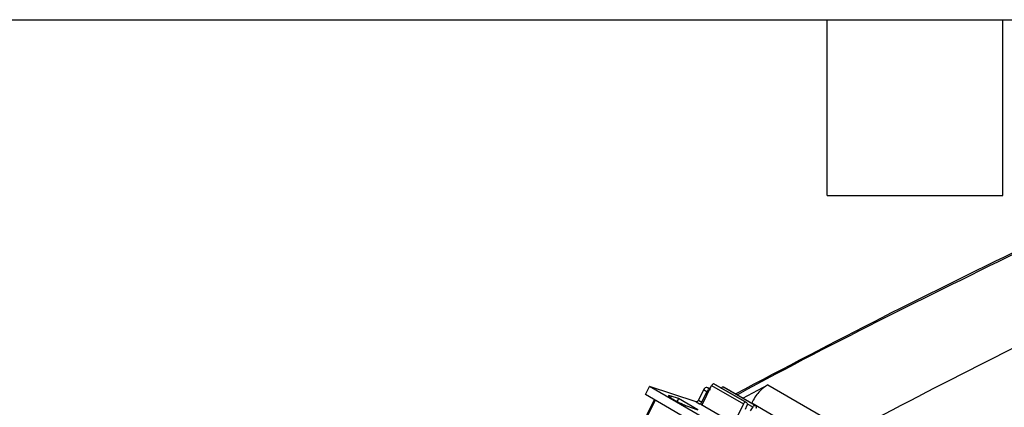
# Model space of a CAD drawing. Header units: millimetres. Extents: x 6 to 273, y 6 to 210.
# Tile 16 of 17: x 209 to 252, y 193 to 210. Entities that reach past the tile are written whole.
import ezdxf

# ---------------------------------------------------------------- set-up
doc = ezdxf.new("R2010")
doc.units = ezdxf.units.MM
doc.layers.add('TEXT', color=140, linetype='Continuous', lineweight=25)

msp = doc.modelspace()

# ---------------------------------------------------------------- linework, layer by layer
for p, q in [((235.9524, 193.3041), (236.127, 193.6619)), ((243.1804, 189.59), (236.127, 193.6619)), ((238.1574, 192.9942), (236.127, 193.6619)), ((238.475, 193.5125), (238.2567, 193.0653)), ((238.4176, 192.8578), (238.8277, 193.6981)), ((238.6252, 193.4258), (238.475, 193.5125)), ((238.7663, 193.5724), (238.6239, 193.6192)), ((238.7529, 193.5448), (238.6239, 193.6192)), ((238.8277, 193.6981), (240.2065, 192.9021)), ((240.3058, 192.9733), (238.927, 193.7693)), ((238.927, 193.7693), (238.9589, 193.7588)), ((238.9589, 193.7588), (240.3377, 192.9628)), ((240.719, 192.8374), (239.3401, 193.6334)), ((239.3401, 193.6334), (239.372, 193.6229)), ((239.372, 193.6229), (240.7509, 192.8269)), ((240.1884, 193.1517), (241.2731, 193.7291)), ((241.2731, 193.7291), (244.8263, 191.6779)), ((236.3301, 193.086), (233.8275, 187.9583)), ((236.3718, 193.062), (234.3767, 188.9742)), ((236.8274, 192.799), (235.9524, 193.3041)), ((237.0664, 193.2388), (237.0375, 193.1796)), ((237.3932, 193.1313), (237.0664, 193.2388)), ((237.3932, 193.1313), (237.3337, 193.0093)), ((238.2241, 192.6517), (237.3932, 193.1313)), ((238.2567, 193.0653), (238.407, 192.9786)), ((238.407, 192.9786), (238.6252, 193.4258)), ((238.5952, 191.7785), (236.8274, 192.799)), ((237.8973, 192.7591), (238.2241, 192.6517)), ((238.1574, 192.9942), (238.3077, 192.9074)), ((238.3633, 192.8892), (238.3077, 192.9074)), ((238.3633, 192.8892), (239.7815, 192.0704)), ((240.2065, 192.9021), (239.8065, 192.0825)), ((240.3016, 192.6701), (240.3629, 192.8529)), ((240.3377, 192.9628), (240.3058, 192.9733)), ((240.37, 192.9097), (240.6083, 192.7722)), ((240.6083, 192.7722), (240.4989, 192.6052)), ((240.566, 192.9452), (240.5616, 192.9362)), ((240.566, 192.9452), (244.1192, 190.8939)), ((240.7509, 192.8269), (240.719, 192.8374))]:
    msp.add_line(p, q)
for points, knots in [([(252.7429, 199.8653), (250.5672, 198.8044), (246.281, 196.7146), (241.9861, 194.4499), (239.8713, 193.3347)], [0, 0, 0, 0, 0.507608, 1, 1, 1, 1]), ([(252.866, 199.8519), (250.7216, 198.8004), (246.4317, 196.6969), (242.1206, 194.4855), (239.9555, 193.302), (239.9413, 193.2943)], [0, 0, 0, 0, 0.4982221, 0.9967075, 1, 1, 1, 1]), ([(238.6239, 193.6192), (238.6021, 193.6264), (238.5733, 193.6191), (238.5182, 193.5796), (238.4921, 193.5476), (238.475, 193.5125)], [0, 0, 0, 0, 0.5, 0.5, 1, 1, 1, 1]), ([(238.6252, 193.4258), (238.6424, 193.4609), (238.6684, 193.4929), (238.7236, 193.5324), (238.7523, 193.5397), (238.7742, 193.5325)], [0, 0, 0, 0, 0.5, 0.5, 1, 1, 1, 1]), ([(238.927, 193.7693), (238.9124, 193.7741), (238.8932, 193.7692), (238.8565, 193.7428), (238.8391, 193.7215), (238.8277, 193.6981)], [0, 0, 0, 0, 0.5, 0.5, 1, 1, 1, 1]), ([(239.3401, 193.6334), (239.3244, 193.6386), (239.3045, 193.6349), (239.2646, 193.6114), (239.2449, 193.5916), (239.2295, 193.5682)], [0, 0, 0, 0, 0.5, 0.5, 1, 1, 1, 1]), ([(241.2731, 193.7291), (241.1434, 193.6605), (241.0048, 193.551), (240.7553, 193.2744), (240.6459, 193.109), (240.566, 192.9452)], [0, 0, 0, 0, 0.5, 0.5, 1, 1, 1, 1]), ([(237.0664, 193.2388), (237.0236, 193.2528), (236.9917, 193.2606), (236.9542, 193.2626), (236.9488, 193.2568), (236.9652, 193.2323), (236.987, 193.2136), (237.0548, 193.1664), (237.1006, 193.1378), (237.2094, 193.075), (237.2723, 193.0408), (237.4055, 192.9721), (237.4758, 192.9375), (237.6132, 192.8732), (237.6802, 192.8435), (237.8009, 192.7935), (237.8545, 192.7732), (237.8973, 192.7591)], [0, 0, 0, 0, 0.125, 0.125, 0.25, 0.25, 0.375, 0.375, 0.5, 0.5, 0.625, 0.625, 0.75, 0.75, 0.875, 0.875, 1, 1, 1, 1]), ([(238.2567, 193.0653), (238.2453, 193.0419), (238.2279, 193.0206), (238.1912, 192.9943), (238.172, 192.9894), (238.1574, 192.9942)], [0, 0, 0, 0, 0.5, 0.5, 1, 1, 1, 1]), ([(238.3077, 192.9074), (238.3223, 192.9027), (238.3415, 192.9075), (238.3782, 192.9339), (238.3956, 192.9552), (238.407, 192.9786)], [0, 0, 0, 0, 0.5, 0.5, 1, 1, 1, 1]), ([(240.3058, 192.9733), (240.302, 192.9742), (240.2944, 192.976), (240.2815, 192.9743), (240.2677, 192.9691), (240.2493, 192.9578), (240.226, 192.9368), (240.213, 192.9137), (240.2065, 192.9021)], [0, 0, 0, 0, 0.1272001, 0.2497464, 0.3727003, 0.5010746, 0.7497428, 1, 1, 1, 1]), ([(240.3377, 192.9628), (240.3534, 192.9576), (240.3647, 192.9437), (240.3738, 192.9041), (240.3715, 192.8786), (240.3629, 192.8529)], [0, 0, 0, 0, 0.5, 0.5, 1, 1, 1, 1]), ([(240.6083, 192.7722), (240.6237, 192.7956), (240.6435, 192.8154), (240.6833, 192.8389), (240.7033, 192.8426), (240.719, 192.8374)], [0, 0, 0, 0, 0.5, 0.5, 1, 1, 1, 1]), ([(240.7628, 192.7192), (240.7656, 192.7252), (240.7709, 192.737), (240.7759, 192.7549), (240.7783, 192.7721), (240.7777, 192.7931), (240.7711, 192.8162), (240.7576, 192.8233), (240.7509, 192.8269)], [0, 0, 0, 0, 0.1272001, 0.2497464, 0.3727003, 0.5010746, 0.7497428, 1, 1, 1, 1])]:
    msp.add_open_spline(points, degree=3, knots=knots)
msp.add_open_spline([(244.8263, 191.6779), (248.7791, 193.7697), (252.7273, 195.764), (256.6658, 197.6583)], degree=3)
at = {"layer": 'TEXT'}
for p, q in [((6.35, 209.55), (273.05, 209.55)), ((243.84, 201.93), (243.84, 209.55)), ((251.46, 201.93), (251.46, 209.55)), ((243.84, 201.93), (251.46, 201.93))]:
    msp.add_line(p, q, dxfattribs=at)

doc.saveas('drawing.dxf')
